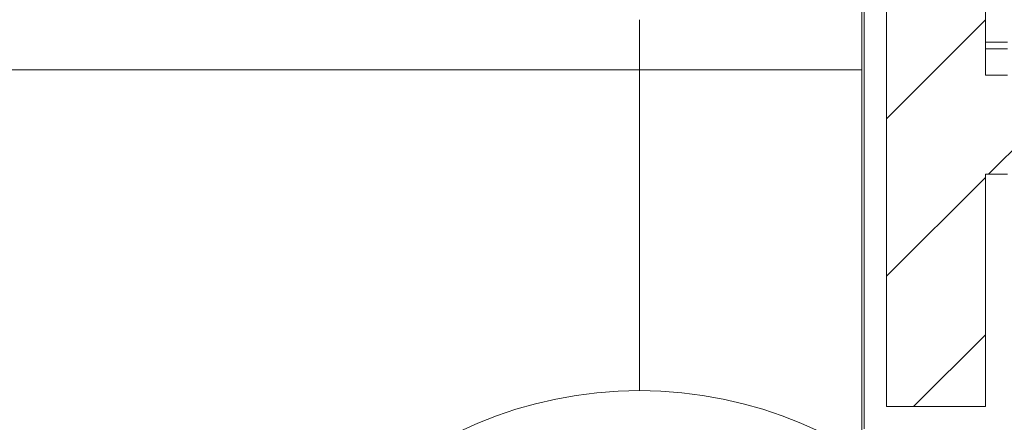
# Model space of a CAD drawing. Header units: metres. Extents: x 2.9 to 42.3, y -72.9 to -49.3.
# Tile 138 of 256: x 8.8 to 9.8, y -53.3 to -52.9. Entities that reach past the tile are written whole.
import ezdxf

# ---------------------------------------------------------------- set-up
doc = ezdxf.new("R2010")
doc.units = ezdxf.units.M
for name, color, linetype, lineweight in [('A-FLOR-PATT', 7, 'Continuous', 18), ('A-WALL', 7, 'Continuous', 18), ('A-WALL-PATT', 7, 'Continuous', 18)]:
    doc.layers.add(name, color=color, linetype=linetype, lineweight=lineweight)
doc.layers.add('M-HVAC-CDFF-IDEN', color=1, linetype='Continuous', lineweight=9, true_color=0xff0000)
pattern_1 = [(45, (21.555, -62.92899999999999), (-0.0795495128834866, 0.0795495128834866), [])]

# ---------------------------------------------------------------- blocks, each defined once
blk = doc.blocks.new('4 GRE - ESCOLA DE CINEMA E AUDIOVISUAL CINE REX R07_rvt-1-2PAV')
at = {"layer": 'A-FLOR-PATT', "true_color": 0xededed}
h = blk.add_hatch(dxfattribs=at)
h.set_pattern_fill('FP_3', style=0, pattern_type=2)
h.set_pattern_definition([(90, (21.612, -62.872), (-1.905, 1.905), [0.381, -1.524]), (0, (21.612, -62.49100000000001), (1.905, 1.905), [1.81, -0.09525]), (270, (23.422, -62.49100000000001), (1.905, -1.905), [0.381, -1.524]), (180, (23.422, -62.872), (-1.905, -1.905), [1.81, -0.09525]), (0, (21.555, -62.395), (1.905, 1.905), [0.9144, -0.9906]), (90, (22.469, -62.395), (-1.905, 1.905), [0.381, -1.524]), (180, (22.469, -62.014), (-1.905, -1.905), [0.9144, -0.9906]), (180, (23.46, -62.395), (-1.905, -1.905), [0.89535, -1.01]), (90, (22.565, -62.395), (-1.905, 1.905), [0.381, -1.524]), (0, (22.565, -62.014), (1.905, 1.905), [0.89535, -1.01]), (0, (21.593, -61.919), (1.905, 1.905), [1.829, -0.0762]), (90, (23.422, -61.919), (-1.905, 1.905), [0.381, -1.524]), (180, (23.422, -61.538), (-1.905, -1.905), [1.81, -0.09525]), (267.138, (21.612, -61.538), (1.90474424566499, 36.19504142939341), [0.38148, -37.766]), (90, (22.565, -61.443), (-1.905, 1.905), [0.381, -1.524]), (180, (23.46, -61.443), (-1.905, -1.905), [0.89535, -1.01]), (90, (22.469, -61.443), (-1.905, 1.905), [0.381, -1.524]), (0, (21.555, -61.443), (1.905, 1.905), [0.9144, -0.9906]), (0, (22.565, -61.062), (1.905, 1.905), [0.89535, -1.01]), (180, (22.469, -61.062), (-1.905, -1.905), [0.9144, -0.9906])])
h.paths.add_polyline_path([(10.09251112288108, -54.36544595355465), (10.09251112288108, -53.09342525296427), (9.799787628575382, -53.09342525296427), (9.799787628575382, -53.35842525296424), (9.679787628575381, -53.35842525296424), (9.679787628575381, -53.34842525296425), (9.649787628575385, -53.34842525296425), (9.649787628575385, -51.07154163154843), (5.517339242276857, -51.07154163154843), (5.517339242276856, -54.34154163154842), (9.649787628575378, -54.34154163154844), (9.649787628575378, -54.20842525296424), (9.679787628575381, -54.20842525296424), (9.679787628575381, -54.19842525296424), (9.79978762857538, -54.19842525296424), (9.79978762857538, -54.36544595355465)])
h.paths.add_polyline_path([(11.39978762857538, -54.36544595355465), (11.39978762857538, -54.34154163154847), (11.73959770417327, -54.34154163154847), (11.74032107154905, -54.19690728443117), (11.94032107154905, -54.19692227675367), (11.94032107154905, -54.34154163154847), (15.34399770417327, -54.34154163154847), (15.34399770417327, -54.19690728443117), (15.54532107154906, -54.19692227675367), (15.54532107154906, -54.34154163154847), (18.85850015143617, -54.34154163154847), (18.85850015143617, -54.19690728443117), (18.90848821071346, -54.19690728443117), (18.90848821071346, -54.17544595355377), (18.93848821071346, -54.17544595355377), (18.93848821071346, -54.16544595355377), (19.05848821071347, -54.16544595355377), (19.05848821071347, -53.32544595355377), (18.93848821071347, -53.32544595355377), (18.93848821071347, -53.31544595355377), (18.90848821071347, -53.31544595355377), (18.90848821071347, -53.09342525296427), (14.97848821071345, -53.09342525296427), (14.97848821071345, -52.97342525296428), (14.98848821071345, -52.97342525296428), (14.98848821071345, -52.94342525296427), (14.12848821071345, -52.94342525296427), (14.12848821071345, -52.97342525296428), (14.13848821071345, -52.97342525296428), (14.13848821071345, -53.09342525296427), (13.68399770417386, -53.09342525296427), (13.68399770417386, -52.97342525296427), (13.69399770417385, -52.97342525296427), (13.69399770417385, -52.94342525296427), (12.83399770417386, -52.94342525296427), (12.83399770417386, -52.97342525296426), (12.84399770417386, -52.97342525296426), (12.84399770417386, -53.09342525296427), (10.19251112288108, -53.09342525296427), (10.19251112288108, -54.36544595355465), (10.27060759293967, -54.36544595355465)])
h.paths.add_polyline_path([(9.663255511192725, -53.41342525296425), (9.649787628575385, -53.41342525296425), (9.649787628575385, -53.35842525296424), (9.663255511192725, -53.35842525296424)])
h.paths.add_polyline_path([(7.134489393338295, -53.3193834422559), (7.124136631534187, -53.31802047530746), (7.114489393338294, -53.31402445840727), (7.106205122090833, -53.30766771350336), (7.099848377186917, -53.29938344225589), (7.095852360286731, -53.28973620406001), (7.094489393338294, -53.2793834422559), (7.094489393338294, -52.4093834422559), (7.095852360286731, -52.39903068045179), (7.099848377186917, -52.3893834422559), (7.106205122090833, -52.38109917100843), (7.114489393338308, -52.37474242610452), (7.124136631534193, -52.37074640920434), (7.134489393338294, -52.3693834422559), (8.004489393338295, -52.3693834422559), (8.014842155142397, -52.37074640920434), (8.024489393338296, -52.37474242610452), (8.032773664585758, -52.38109917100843), (8.039130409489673, -52.3893834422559), (8.043126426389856, -52.39903068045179), (8.044489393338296, -52.4093834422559), (8.044489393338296, -53.2793834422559), (8.043126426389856, -53.28973620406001), (8.039130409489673, -53.29938344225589), (8.032773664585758, -53.30766771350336), (8.024489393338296, -53.31402445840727), (8.01484215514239, -53.31802047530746), (8.004489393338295, -53.3193834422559), (7.80644507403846, -53.3193834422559)])
h.paths.add_polyline_path([(9.372753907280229, -52.91235199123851), (9.372753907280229, -52.65835199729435), (9.476753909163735, -52.65835199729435), (9.476753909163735, -52.7335106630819), (9.563853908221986, -52.7335106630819), (9.563853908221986, -52.8335106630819), (9.476753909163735, -52.8335106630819), (9.476753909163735, -52.91235199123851), (9.392753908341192, -52.91235199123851)])
h.paths.add_polyline_path([(8.560334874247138, -52.47770567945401), (8.473732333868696, -52.32770567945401), (8.646937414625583, -52.32770567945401), (8.595395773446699, -52.41697842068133)])
at = {"layer": 'A-WALL-PATT', "true_color": 0xd4d4d4}
h = blk.add_hatch(dxfattribs=at)
h.set_pattern_fill('FP_1', color=254, style=0, pattern_type=2)
h.set_pattern_definition([(49.99999999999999, (21.555, -62.92899999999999), (0.5465545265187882, -0.04781508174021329), [0.05715, -0.62865]), (355, (21.555, -62.92899999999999), (-0.1057276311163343, 0.5731658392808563), [0.04572, -0.50292]), (100.451, (21.601, -62.933), (0.440827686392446, 0.5253490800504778), [0.04857, -0.53427]), (46.184, (21.555, -62.776), (0.8132373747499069, -0.1261291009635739), [0.08573, -0.9429799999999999]), (96.636, (21.623, -62.787), (0.7122119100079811, 0.7422871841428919), [0.07286000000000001, -0.8014100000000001]), (351.184, (21.555, -62.776), (0.7122166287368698, 0.7422739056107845), [0.06858, -0.75438]), (21, (21.631, -62.81399999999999), (0.4548461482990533, -0.3067949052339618), [0.05715, -0.62865]), (326, (21.631, -62.81399999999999), (0.1854048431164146, 0.5525599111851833), [0.04572, -0.50292]), (71.45100000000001, (21.669, -62.84), (0.6402508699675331, 0.2457631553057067), [0.04857, -0.53427]), (37.50000000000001, (21.555, -62.92899999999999), (0.009260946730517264, 0.2536671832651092), [0.02515, -0.47168, 0.02515, -0.48539, -0.5048199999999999]), (37.50000000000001, (21.555, -62.92899999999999), (0.009260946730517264, 0.2536671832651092), [-1.007, 0.02515, -0.47968]), (7.499999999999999, (21.555, -62.92899999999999), (0.2004558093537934, 0.3005459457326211), [0.02515, -0.26594, 0.02515, -0.46025, -0.1924]), (7.499999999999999, (21.555, -62.92899999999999), (0.2004558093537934, 0.3005459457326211), [-0.7764800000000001, 0.02515, -0.16726]), (327.5, (21.385, -62.92899999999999), (0.4067681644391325, -0.01718819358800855), [0.02515, -0.16535, 0.02515, -0.56921, -0.78867]), (327.5, (21.385, -62.92899999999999), (0.4067681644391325, -0.01718819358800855), [-0.78486, 0.02515, -0.76352]), (317.5, (21.309, -62.92899999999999), (0.4443831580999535, 0.07627942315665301), [0.02515, -0.2225, 0.02515, -0.36957, -0.56007]), (317.5, (21.309, -62.92899999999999), (0.4443831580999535, 0.07627942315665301), [-0.64237, 0.02515, -0.53492])])
h.paths.add_polyline_path([(9.649787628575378, -54.34154163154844), (9.65228762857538, -54.34154163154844), (9.65228762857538, -54.23092525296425), (9.72478762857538, -54.23092525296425), (9.72478762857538, -54.22842525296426), (9.649787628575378, -54.22842525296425)])
h.paths.add_polyline_path([(9.724787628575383, -53.32842525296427), (9.724787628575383, -53.32592525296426), (9.652287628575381, -53.32592525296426), (9.652287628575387, -51.07154163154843), (9.649787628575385, -51.07154163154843), (9.649787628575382, -53.32842525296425), (9.679787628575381, -53.32842525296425)])
h = blk.add_hatch(dxfattribs=at)
h.set_pattern_fill('FP_2', color=254, style=0, pattern_type=2)
h.set_pattern_definition(pattern_1)
h.paths.add_polyline_path([(9.67478762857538, -54.36654163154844), (9.77478762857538, -54.36654163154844), (9.77478762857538, -54.25342525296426), (9.674787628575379, -54.25342525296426), (9.67478762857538, -54.34404163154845)])
h.paths.add_polyline_path([(9.67478762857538, -53.30342525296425), (9.774787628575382, -53.30342525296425), (9.774787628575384, -51.09654163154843), (9.674787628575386, -51.09654163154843), (9.67478762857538, -53.10083076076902)])
h = blk.add_hatch(dxfattribs=at)
h.set_pattern_fill('FP_2', color=254, style=0, pattern_type=2)
h.set_pattern_definition(pattern_1)
h.paths.add_polyline_path([(18.90848821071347, -53.06842525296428), (18.93348821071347, -53.06842525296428), (18.93348821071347, -52.96842525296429), (15.03348821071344, -52.96842525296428), (15.03348821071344, -53.06842525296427), (15.39848821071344, -53.06842525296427), (15.39848821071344, -52.97342525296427), (17.39848821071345, -52.97342525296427), (17.39848821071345, -53.06842525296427), (18.8951764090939, -53.06842525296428)])
h.paths.add_polyline_path([(13.96685137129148, -53.06842525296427), (14.08348821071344, -53.06842525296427), (14.08348821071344, -52.96842525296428), (13.73899770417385, -52.96842525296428), (13.73899770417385, -53.06842525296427), (13.81284121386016, -53.06842525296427)])
h.paths.add_polyline_path([(12.73477011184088, -53.06842525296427), (12.78899770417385, -53.06842525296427), (12.78899770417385, -52.96842525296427), (10.19251112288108, -52.96842525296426), (10.19251112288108, -53.06842525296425), (10.71399770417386, -53.06842525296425), (10.71399770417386, -52.97342525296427), (12.71399770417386, -52.97342525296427), (12.71399770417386, -53.06842525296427)])
h.paths.add_polyline_path([(9.774787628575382, -53.06842525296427), (10.09251112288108, -53.06842525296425), (10.09251112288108, -52.96842525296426), (9.774787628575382, -52.96842525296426), (9.774787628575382, -53.00534105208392)])
at = {"layer": 'A-WALL', "color": 253, "true_color": 0xaaaaaa}
for p, q in [((9.649787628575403, -51.07154163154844), (9.6497876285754, -53.32842525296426)), ((9.652287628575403, -51.07404163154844), (9.6522876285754, -53.32592525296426)), ((9.674787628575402, -51.09654163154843), (9.674787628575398, -53.30342525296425)), ((9.7747876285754, -52.93492525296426), (9.774787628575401, -51.09654163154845)), ((9.7747876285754, -52.94192525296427), (9.7747876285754, -52.93492525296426)), ((9.797287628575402, -52.93492525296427), (9.7747876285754, -52.93492525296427)), ((9.7747876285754, -52.93492525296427), (9.7747876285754, -52.94192525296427)), ((9.7747876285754, -52.96842525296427), (9.7747876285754, -52.94192525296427)), ((9.7747876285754, -52.94192525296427), (9.7972876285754, -52.94192525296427)), ((9.7747876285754, -52.96842525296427), (9.797287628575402, -52.96842525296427)), ((9.7747876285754, -53.30342525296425), (9.7747876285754, -53.06842525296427)), ((9.7747876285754, -53.06842525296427), (9.7972876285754, -53.06842525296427)), ((9.674787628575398, -53.30342525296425), (9.724787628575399, -53.30342525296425)), ((9.724787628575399, -53.30342525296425), (9.7747876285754, -53.30342525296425))]:
    blk.add_line(p, q, dxfattribs=at)
blk = doc.blocks.new('M_Identificador de terminal de ar_BTS - Em caixas-852561-2PAV')
at = {"layer": 'M-HVAC-CDFF-IDEN'}
blk.add_line((-0.005599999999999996, 1.806705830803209e-17), (0.005600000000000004, -1.809253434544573e-17), dxfattribs=at)
blk.add_circle((4.520956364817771e-18, 3.243388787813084e-23), 0.005600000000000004, dxfattribs=at)

msp = doc.modelspace()

# ---------------------------------------------------------------- linework, layer by layer
at = {"layer": 'M-HVAC-CDFF-IDEN'}
msp.add_line((9.424753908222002, -52.91235199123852), (9.424753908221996, -53.28735199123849), dxfattribs=at)

# ---------------------------------------------------------------- block references
at = {"lineweight": 5}
msp.add_blockref('4 GRE - ESCOLA DE CINEMA E AUDIOVISUAL CINE REX R07_rvt-1-2PAV', (0, 0), dxfattribs=at)
at = {"layer": 'M-HVAC-CDFF-IDEN', "xscale": 74.99999999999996, "yscale": 74.99999999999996, "zscale": 74.99999999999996}
msp.add_blockref('M_Identificador de terminal de ar_BTS - Em caixas-852561-2PAV', (9.424753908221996, -53.7073519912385), dxfattribs=at)

doc.saveas('drawing.dxf')
